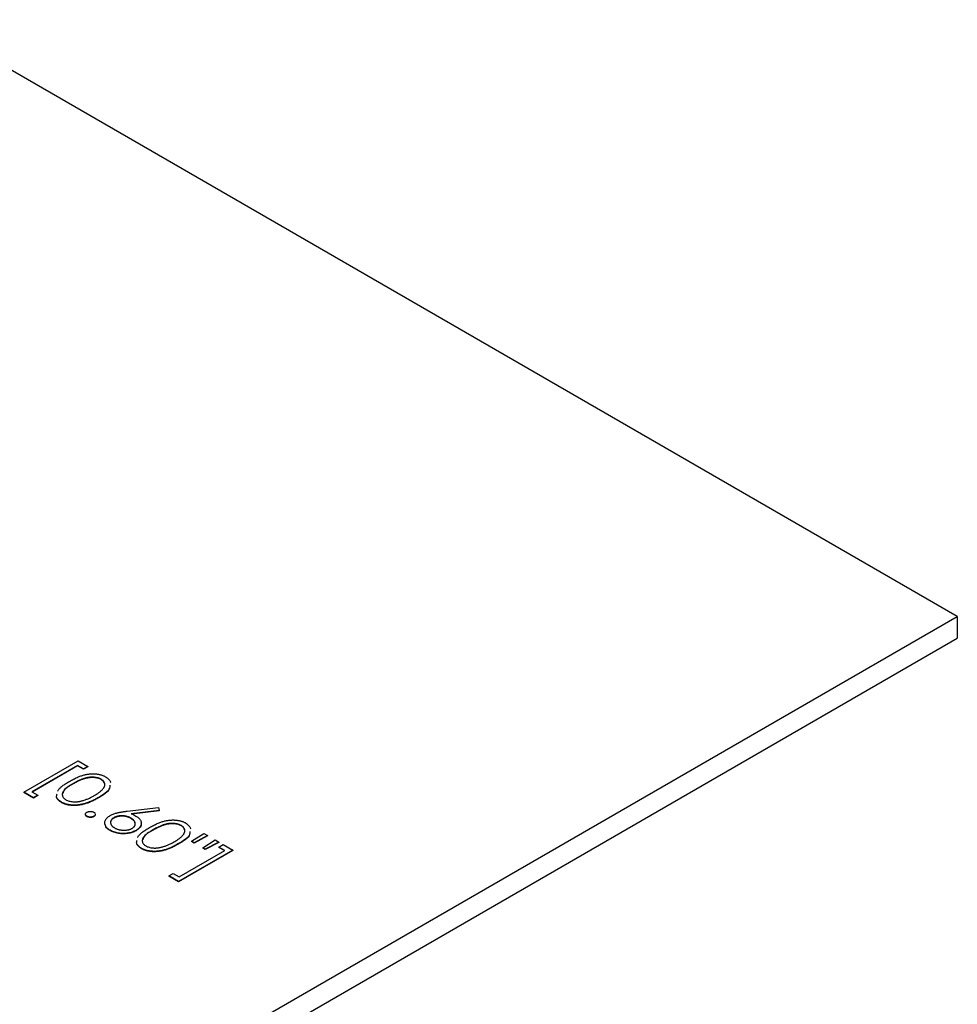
# Model space of a CAD drawing. Header units: millimetres. Extents: x 0 to 1576, y 0 to 1348.
# Tile 46 of 46: x 1407 to 1463, y 1125 to 1184. Entities that reach past the tile are written whole.
import ezdxf

# ---------------------------------------------------------------- set-up
doc = ezdxf.new("R2010")
doc.units = ezdxf.units.MM
doc.linetypes.add('SLD-Solid', pattern=[0])
doc.layers.add('SLD-0', color=179, linetype='SLD-Solid')

msp = doc.modelspace()

# ---------------------------------------------------------------- linework, layer by layer
at = {"layer": 'SLD-0', "color": 7, "linetype": 'SLD-Solid', "lineweight": 25}
for p, q in [((1462.874, 1148.266), (1401.808, 1183.519)), ((1290.453, 1048.73), (1462.874, 1148.266)), ((1462.874, 1148.266), (1462.874, 1146.972)), ((1290.453, 1047.436), (1462.874, 1146.972)), ((1407.731, 1137.879), (1410.936, 1139.729)), ((1410.936, 1139.729), (1411.507, 1139.4)), ((1410.904, 1139.455), (1408.207, 1137.898)), ((1410.904, 1139.434), (1408.225, 1137.887)), ((1411.253, 1139.253), (1410.904, 1139.455)), ((1410.904, 1139.455), (1410.904, 1139.434)), ((1411.253, 1139.232), (1410.904, 1139.434)), ((1411.507, 1139.4), (1411.253, 1139.253)), ((1411.507, 1139.379), (1411.253, 1139.232)), ((1411.253, 1139.253), (1411.253, 1139.232)), ((1411.507, 1139.4), (1411.507, 1139.379)), ((1410.65, 1138.392), (1410.65, 1138.372)), ((1412.31, 1138.643), (1412.31, 1138.622)), ((1407.731, 1137.879), (1407.731, 1137.859)), ((1408.302, 1137.55), (1407.731, 1137.879)), ((1408.302, 1137.529), (1407.731, 1137.859)), ((1408.207, 1137.898), (1408.556, 1137.696)), ((1408.556, 1137.696), (1408.302, 1137.55)), ((1408.556, 1137.676), (1408.302, 1137.529)), ((1408.302, 1137.55), (1408.302, 1137.529)), ((1408.556, 1137.696), (1408.556, 1137.676)), ((1409.955, 1137.292), (1409.955, 1137.271)), ((1412.109, 1137.549), (1412.109, 1137.528)), ((1413.827, 1136.756), (1415.695, 1136.982)), ((1415.732, 1136.806), (1414.078, 1136.606)), ((1415.732, 1136.785), (1414.115, 1136.59)), ((1415.695, 1136.982), (1415.732, 1136.806)), ((1415.732, 1136.806), (1415.732, 1136.785)), ((1411.459, 1136.46), (1411.459, 1136.439)), ((1411.872, 1136.46), (1411.872, 1136.439)), ((1413.045, 1136.368), (1413.045, 1136.347)), ((1414.058, 1136.352), (1414.058, 1136.331)), ((1412.828, 1135.633), (1412.828, 1135.613)), ((1414.359, 1135.624), (1414.359, 1135.604)), ((1415.378, 1135.663), (1415.378, 1135.642)), ((1417.038, 1135.914), (1417.038, 1135.893)), ((1417.632, 1134.985), (1418.361, 1135.443)), ((1417.788, 1134.895), (1417.632, 1134.985)), ((1417.632, 1134.985), (1417.632, 1134.964)), ((1417.788, 1134.874), (1417.632, 1134.964)), ((1418.583, 1135.315), (1417.788, 1134.895)), ((1418.583, 1135.294), (1417.788, 1134.874)), ((1418.299, 1134.6), (1419.027, 1135.059)), ((1418.361, 1135.443), (1418.583, 1135.315)), ((1419.249, 1134.93), (1418.453, 1134.511)), ((1419.249, 1134.91), (1418.453, 1134.49)), ((1418.583, 1135.315), (1418.583, 1135.294)), ((1419.027, 1135.059), (1419.249, 1134.93)), ((1419.249, 1134.93), (1419.249, 1134.91)), ((1414.682, 1134.563), (1414.682, 1134.542)), ((1416.837, 1134.82), (1416.837, 1134.799)), ((1420.074, 1134.454), (1416.869, 1132.604)), ((1420.074, 1134.433), (1416.869, 1132.583)), ((1416.901, 1132.879), (1419.598, 1134.436)), ((1417.788, 1134.895), (1417.788, 1134.874)), ((1418.453, 1134.511), (1418.299, 1134.6)), ((1418.299, 1134.6), (1418.299, 1134.579)), ((1418.453, 1134.49), (1418.299, 1134.579)), ((1418.453, 1134.511), (1418.453, 1134.49)), ((1419.249, 1134.637), (1419.503, 1134.784)), ((1419.598, 1134.436), (1419.249, 1134.637)), ((1419.249, 1134.637), (1419.249, 1134.617)), ((1419.58, 1134.426), (1419.249, 1134.617)), ((1419.503, 1134.784), (1420.074, 1134.454)), ((1420.074, 1134.454), (1420.074, 1134.433)), ((1416.298, 1132.934), (1416.552, 1133.08)), ((1416.869, 1132.604), (1416.298, 1132.934)), ((1416.298, 1132.934), (1416.298, 1132.913)), ((1416.869, 1132.583), (1416.298, 1132.913)), ((1416.552, 1133.08), (1416.901, 1132.879)), ((1416.869, 1132.604), (1416.869, 1132.583))]:
    msp.add_line(p, q, dxfattribs=at)
for points, knots in [([(1410.427, 1138.52), (1410.467, 1138.543), (1410.545, 1138.587), (1410.662, 1138.649), (1410.776, 1138.705), (1410.885, 1138.755), (1410.991, 1138.8), (1411.094, 1138.838), (1411.192, 1138.87), (1411.288, 1138.897), (1411.381, 1138.919), (1411.472, 1138.937), (1411.562, 1138.95), (1411.651, 1138.961), (1411.738, 1138.967), (1411.823, 1138.969), (1411.908, 1138.967), (1411.991, 1138.961), (1412.072, 1138.952), (1412.15, 1138.939), (1412.225, 1138.924), (1412.298, 1138.904), (1412.368, 1138.882), (1412.434, 1138.856), (1412.498, 1138.827), (1412.537, 1138.805), (1412.557, 1138.794)], [0, 0, 0, 0, 0.068595, 0.133246, 0.194313, 0.251279, 0.304513, 0.354235, 0.400481, 0.443411, 0.484015, 0.523252, 0.561042, 0.5979, 0.633518, 0.668314, 0.702496, 0.736685, 0.770293, 0.803437, 0.835913, 0.86846, 0.900847, 0.933467, 0.966258, 1, 1, 1, 1]), ([(1409.726, 1137.947), (1409.73, 1137.954), (1409.746, 1137.979), (1409.776, 1138.023), (1409.823, 1138.079), (1409.879, 1138.136), (1409.946, 1138.195), (1410.023, 1138.257), (1410.109, 1138.32), (1410.205, 1138.385), (1410.312, 1138.453), (1410.388, 1138.497), (1410.427, 1138.52)], [0.5, 0.5, 0.5, 0.5, 0.5153807, 0.5564135, 0.5997648, 0.6464242, 0.6964314, 0.7497815, 0.8065733, 0.8674355, 0.9318868, 1, 1, 1, 1]), ([(1410.65, 1138.392), (1410.617, 1138.373), (1410.553, 1138.336), (1410.464, 1138.28), (1410.383, 1138.226), (1410.31, 1138.175), (1410.247, 1138.126), (1410.191, 1138.079), (1410.144, 1138.034), (1410.106, 1137.992), (1410.075, 1137.95), (1410.05, 1137.91), (1410.029, 1137.87), (1410.014, 1137.83), (1410.006, 1137.791), (1410.001, 1137.753), (1410.004, 1137.715), (1410.013, 1137.666), (1410.035, 1137.607), (1410.079, 1137.543), (1410.138, 1137.484), (1410.19, 1137.451), (1410.216, 1137.434)], [0, 0, 0, 0, 0.072951, 0.141584, 0.205926, 0.265301, 0.320597, 0.371817, 0.41879, 0.461699, 0.502134, 0.540804, 0.578181, 0.614297, 0.649678, 0.684299, 0.718359, 0.752081, 0.817652, 0.879722, 0.939966, 1, 1, 1, 1]), ([(1412.31, 1138.643), (1412.281, 1138.658), (1412.224, 1138.688), (1412.122, 1138.723), (1412.01, 1138.747), (1411.909, 1138.761), (1411.825, 1138.766), (1411.759, 1138.767), (1411.693, 1138.765), (1411.626, 1138.759), (1411.558, 1138.751), (1411.488, 1138.74), (1411.418, 1138.725), (1411.346, 1138.707), (1411.272, 1138.685), (1411.195, 1138.658), (1411.113, 1138.626), (1411.028, 1138.589), (1410.939, 1138.547), (1410.846, 1138.5), (1410.748, 1138.449), (1410.684, 1138.411), (1410.65, 1138.392)], [0, 0, 0, 0, 0.0603866, 0.1208832, 0.1827546, 0.247811, 0.2812991, 0.3150876, 0.3497024, 0.3848566, 0.4209662, 0.4585112, 0.4971747, 0.537602, 0.580503, 0.6274675, 0.6783882, 0.7339832, 0.7937467, 0.8577137, 0.9266979, 1, 1, 1, 1]), ([(1412.31, 1138.622), (1412.281, 1138.637), (1412.224, 1138.667), (1412.122, 1138.702), (1412.01, 1138.727), (1411.909, 1138.74), (1411.825, 1138.746), (1411.759, 1138.746), (1411.693, 1138.744), (1411.626, 1138.739), (1411.558, 1138.73), (1411.488, 1138.719), (1411.418, 1138.704), (1411.346, 1138.686), (1411.272, 1138.664), (1411.195, 1138.637), (1411.113, 1138.606), (1411.028, 1138.568), (1410.939, 1138.526), (1410.846, 1138.479), (1410.748, 1138.428), (1410.684, 1138.391), (1410.65, 1138.372)], [0, 0, 0, 0, 0.0603866, 0.1208832, 0.1827546, 0.247811, 0.2812991, 0.3150876, 0.3497024, 0.3848566, 0.4209662, 0.4585112, 0.4971747, 0.537602, 0.580503, 0.6274675, 0.6783882, 0.7339832, 0.7937467, 0.8577137, 0.9266979, 1, 1, 1, 1]), ([(1411.888, 1137.678), (1411.917, 1137.695), (1411.975, 1137.729), (1412.057, 1137.78), (1412.13, 1137.831), (1412.199, 1137.881), (1412.259, 1137.93), (1412.315, 1137.977), (1412.361, 1138.025), (1412.403, 1138.071), (1412.438, 1138.116), (1412.466, 1138.16), (1412.489, 1138.203), (1412.506, 1138.245), (1412.518, 1138.285), (1412.522, 1138.325), (1412.521, 1138.364), (1412.512, 1138.413), (1412.488, 1138.471), (1412.447, 1138.536), (1412.387, 1138.594), (1412.336, 1138.627), (1412.31, 1138.643)], [0, 0, 0, 0, 0.065681, 0.128486, 0.188175, 0.245106, 0.299448, 0.350823, 0.399942, 0.446672, 0.491255, 0.533376, 0.573853, 0.612526, 0.649597, 0.685532, 0.720106, 0.753838, 0.818925, 0.880493, 0.940311, 1, 1, 1, 1]), ([(1412.506, 1138.392), (1412.492, 1138.432), (1412.46, 1138.519), (1412.362, 1138.586), (1412.31, 1138.622)], [0, 0, 0, 0, 0.468825, 1, 1, 1, 1]), ([(1412.557, 1138.794), (1412.621, 1138.748), (1412.749, 1138.658), (1412.857, 1138.529), (1412.842, 1138.456), (1412.839, 1138.441)], [0, 0, 0, 0, 0.4453038, 0.890596, 1, 1, 1, 1]), ([(1410.65, 1138.372), (1410.4, 1138.239), (1410.089, 1138.073), (1410.052, 1137.843), (1410.044, 1137.797)], [0, 0, 0, 0, 0.803394, 1, 1, 1, 1]), ([(1412.82, 1138.294), (1412.817, 1138.239), (1412.801, 1137.946), (1412.42, 1137.727), (1412.109, 1137.549)], [0, 0, 0, 0, 0.186289, 1, 1, 1, 1]), ([(1412.82, 1138.273), (1412.817, 1138.219), (1412.801, 1137.926), (1412.42, 1137.707), (1412.109, 1137.528)], [0, 0, 0, 0, 0.186289, 1, 1, 1, 1]), ([(1409.955, 1137.292), (1409.89, 1137.337), (1409.759, 1137.427), (1409.641, 1137.601), (1409.68, 1137.721), (1409.7, 1137.783)], [0, 0, 0, 0, 0.328426, 0.656822, 1, 1, 1, 1]), ([(1409.955, 1137.271), (1409.891, 1137.316), (1409.764, 1137.406), (1409.659, 1137.532), (1409.674, 1137.603), (1409.677, 1137.615)], [0, 0, 0, 0, 0.452846, 0.905651, 1, 1, 1, 1]), ([(1412.109, 1137.549), (1412.071, 1137.528), (1411.996, 1137.486), (1411.883, 1137.426), (1411.772, 1137.372), (1411.665, 1137.324), (1411.559, 1137.281), (1411.456, 1137.244), (1411.356, 1137.211), (1411.257, 1137.185), (1411.16, 1137.163), (1411.066, 1137.145), (1410.973, 1137.131), (1410.881, 1137.121), (1410.791, 1137.115), (1410.702, 1137.113), (1410.616, 1137.115), (1410.531, 1137.121), (1410.448, 1137.131), (1410.368, 1137.143), (1410.292, 1137.16), (1410.218, 1137.18), (1410.147, 1137.203), (1410.08, 1137.229), (1410.015, 1137.258), (1409.975, 1137.281), (1409.955, 1137.292)], [0, 0, 0, 0, 0.065063, 0.126773, 0.185516, 0.240765, 0.29298, 0.34225, 0.388919, 0.432776, 0.474628, 0.514775, 0.553606, 0.591426, 0.628028, 0.663804, 0.698984, 0.733591, 0.767628, 0.801208, 0.834264, 0.866981, 0.89972, 0.932702, 0.966176, 1, 1, 1, 1]), ([(1412.109, 1137.528), (1412.071, 1137.507), (1411.996, 1137.465), (1411.883, 1137.405), (1411.772, 1137.352), (1411.665, 1137.303), (1411.559, 1137.26), (1411.456, 1137.223), (1411.356, 1137.19), (1411.257, 1137.164), (1411.16, 1137.142), (1411.066, 1137.124), (1410.973, 1137.11), (1410.881, 1137.1), (1410.791, 1137.094), (1410.702, 1137.092), (1410.616, 1137.094), (1410.531, 1137.1), (1410.448, 1137.11), (1410.368, 1137.123), (1410.292, 1137.14), (1410.218, 1137.159), (1410.147, 1137.182), (1410.08, 1137.209), (1410.015, 1137.238), (1409.975, 1137.26), (1409.955, 1137.271)], [0, 0, 0, 0, 0.065063, 0.126773, 0.185516, 0.240765, 0.29298, 0.34225, 0.388919, 0.432776, 0.474628, 0.514775, 0.553606, 0.591426, 0.628028, 0.663804, 0.698984, 0.733591, 0.767628, 0.801208, 0.834264, 0.866981, 0.89972, 0.932702, 0.966176, 1, 1, 1, 1]), ([(1410.216, 1137.434), (1410.245, 1137.419), (1410.302, 1137.389), (1410.403, 1137.355), (1410.514, 1137.329), (1410.614, 1137.316), (1410.697, 1137.311), (1410.762, 1137.31), (1410.827, 1137.313), (1410.894, 1137.318), (1410.963, 1137.327), (1411.032, 1137.339), (1411.102, 1137.354), (1411.148, 1137.367), (1411.172, 1137.373)], [0, 0, 0, 0, 0.112813, 0.225394, 0.339595, 0.459675, 0.521735, 0.583926, 0.648174, 0.713881, 0.781004, 0.851451, 0.924051, 1, 1, 1, 1]), ([(1411.172, 1137.373), (1411.201, 1137.381), (1411.261, 1137.398), (1411.351, 1137.427), (1411.439, 1137.461), (1411.529, 1137.496), (1411.618, 1137.537), (1411.708, 1137.58), (1411.799, 1137.627), (1411.858, 1137.661), (1411.888, 1137.678)], [0, 0, 0, 0, 0.110588, 0.224542, 0.342503, 0.464324, 0.590756, 0.722227, 0.858843, 1, 1, 1, 1]), ([(1411.459, 1136.46), (1411.446, 1136.468), (1411.421, 1136.485), (1411.394, 1136.514), (1411.378, 1136.546), (1411.372, 1136.579), (1411.378, 1136.612), (1411.394, 1136.644), (1411.421, 1136.673), (1411.447, 1136.69), (1411.459, 1136.698)], [0, 0, 0, 0, 0.1277566, 0.2494144, 0.3727965, 0.5001113, 0.6286099, 0.7506434, 0.8737684, 1, 1, 1, 1]), ([(1411.459, 1136.698), (1411.474, 1136.706), (1411.503, 1136.721), (1411.554, 1136.736), (1411.609, 1136.746), (1411.666, 1136.749), (1411.724, 1136.746), (1411.779, 1136.736), (1411.829, 1136.72), (1411.857, 1136.706), (1411.872, 1136.698)], [0, 0, 0, 0, 0.129097, 0.252046, 0.373905, 0.501038, 0.628171, 0.751376, 0.872426, 1, 1, 1, 1]), ([(1411.872, 1136.698), (1411.885, 1136.69), (1411.91, 1136.673), (1411.931, 1136.651), (1411.94, 1136.639), (1411.941, 1136.636)], [0, 0, 0, 0, 0.1275189, 0.2499859, 0.28, 0.28, 0.28, 0.28]), ([(1412.832, 1136.501), (1412.858, 1136.515), (1412.912, 1136.544), (1413.003, 1136.583), (1413.102, 1136.619), (1413.192, 1136.646), (1413.271, 1136.665), (1413.335, 1136.68), (1413.405, 1136.693), (1413.479, 1136.708), (1413.559, 1136.72), (1413.644, 1136.733), (1413.734, 1136.745), (1413.796, 1136.753), (1413.827, 1136.756)], [0, 0, 0, 0, 0.097818, 0.199726, 0.305276, 0.415811, 0.474472, 0.537274, 0.603657, 0.674299, 0.749834, 0.828598, 0.912378, 1, 1, 1, 1]), ([(1411.459, 1136.439), (1411.431, 1136.459), (1411.387, 1136.488), (1411.384, 1136.526), (1411.383, 1136.539)], [0, 0, 0, 0, 0.6595438, 1, 1, 1, 1]), ([(1411.872, 1136.46), (1411.857, 1136.453), (1411.829, 1136.438), (1411.779, 1136.422), (1411.724, 1136.413), (1411.666, 1136.41), (1411.608, 1136.413), (1411.553, 1136.422), (1411.503, 1136.438), (1411.474, 1136.452), (1411.459, 1136.46)], [0, 0, 0, 0, 0.126178, 0.248821, 0.37154, 0.499984, 0.627244, 0.749226, 0.872298, 1, 1, 1, 1]), ([(1411.872, 1136.439), (1411.857, 1136.432), (1411.829, 1136.417), (1411.779, 1136.401), (1411.724, 1136.392), (1411.666, 1136.389), (1411.608, 1136.392), (1411.553, 1136.401), (1411.503, 1136.417), (1411.474, 1136.432), (1411.459, 1136.439)], [0, 0, 0, 0, 0.126178, 0.248821, 0.37154, 0.499984, 0.627244, 0.749226, 0.872298, 1, 1, 1, 1]), ([(1411.949, 1136.598), (1411.953, 1136.586), (1411.962, 1136.556), (1411.937, 1136.505), (1411.894, 1136.475), (1411.872, 1136.46)], [0, 0, 0, 0, 0.233287, 0.616416, 1, 1, 1, 1]), ([(1411.949, 1136.577), (1411.953, 1136.566), (1411.962, 1136.535), (1411.937, 1136.484), (1411.894, 1136.454), (1411.872, 1136.439)], [0, 0, 0, 0, 0.233287, 0.616416, 1, 1, 1, 1]), ([(1412.828, 1135.633), (1412.796, 1135.653), (1412.732, 1135.693), (1412.654, 1135.76), (1412.591, 1135.831), (1412.545, 1135.907), (1412.517, 1135.986), (1412.508, 1136.065), (1412.518, 1136.146), (1412.548, 1136.225), (1412.595, 1136.302), (1412.657, 1136.374), (1412.736, 1136.441), (1412.8, 1136.481), (1412.832, 1136.501)], [0, 0, 0, 0, 0.084335, 0.167052, 0.249566, 0.33274, 0.415915, 0.497828, 0.580373, 0.6646, 0.749467, 0.83251, 0.915639, 1, 1, 1, 1]), ([(1413.045, 1136.368), (1413.029, 1136.358), (1412.997, 1136.338), (1412.956, 1136.306), (1412.922, 1136.272), (1412.895, 1136.236), (1412.874, 1136.199), (1412.862, 1136.16), (1412.853, 1136.119), (1412.855, 1136.076), (1412.861, 1136.034), (1412.875, 1135.992), (1412.894, 1135.952), (1412.922, 1135.913), (1412.954, 1135.876), (1412.994, 1135.84), (1413.041, 1135.805), (1413.076, 1135.784), (1413.094, 1135.773)], [0, 0, 0, 0, 0.0618417, 0.1212624, 0.1807459, 0.2392309, 0.2983076, 0.3581828, 0.4203592, 0.4847924, 0.5499385, 0.6137183, 0.6766807, 0.7391542, 0.8021997, 0.8667402, 0.9320497, 1, 1, 1, 1]), ([(1413.045, 1136.347), (1412.97, 1136.298), (1412.88, 1136.24), (1412.878, 1136.166), (1412.878, 1136.154)], [0, 0, 0, 0, 0.8359179, 1, 1, 1, 1]), ([(1414.058, 1136.352), (1414.038, 1136.363), (1414, 1136.383), (1413.94, 1136.411), (1413.877, 1136.434), (1413.813, 1136.453), (1413.747, 1136.468), (1413.679, 1136.478), (1413.609, 1136.484), (1413.539, 1136.487), (1413.468, 1136.485), (1413.4, 1136.479), (1413.334, 1136.47), (1413.27, 1136.457), (1413.21, 1136.44), (1413.152, 1136.42), (1413.096, 1136.396), (1413.062, 1136.377), (1413.045, 1136.368)], [0, 0, 0, 0, 0.070599, 0.137901, 0.203196, 0.26679, 0.329106, 0.390654, 0.452653, 0.515748, 0.577926, 0.63893, 0.698351, 0.757296, 0.816394, 0.876267, 0.936817, 1, 1, 1, 1]), ([(1414.058, 1136.331), (1414.038, 1136.342), (1414, 1136.362), (1413.94, 1136.39), (1413.877, 1136.413), (1413.813, 1136.432), (1413.747, 1136.447), (1413.679, 1136.457), (1413.609, 1136.464), (1413.539, 1136.466), (1413.468, 1136.464), (1413.4, 1136.458), (1413.334, 1136.449), (1413.27, 1136.436), (1413.21, 1136.42), (1413.152, 1136.399), (1413.096, 1136.375), (1413.062, 1136.356), (1413.045, 1136.347)], [0, 0, 0, 0, 0.070599, 0.137901, 0.203196, 0.26679, 0.329106, 0.390654, 0.452653, 0.515748, 0.577926, 0.63893, 0.698351, 0.757296, 0.816394, 0.876267, 0.936817, 1, 1, 1, 1]), ([(1414.124, 1135.745), (1414.14, 1135.755), (1414.173, 1135.775), (1414.213, 1135.808), (1414.247, 1135.842), (1414.274, 1135.878), (1414.294, 1135.916), (1414.306, 1135.956), (1414.312, 1135.998), (1414.31, 1136.041), (1414.302, 1136.085), (1414.287, 1136.127), (1414.266, 1136.168), (1414.238, 1136.208), (1414.202, 1136.246), (1414.161, 1136.283), (1414.112, 1136.319), (1414.076, 1136.341), (1414.058, 1136.352)], [0, 0, 0, 0, 0.061138, 0.119994, 0.178225, 0.236256, 0.294929, 0.354716, 0.41673, 0.480664, 0.545832, 0.609758, 0.672971, 0.736017, 0.799839, 0.864775, 0.931088, 1, 1, 1, 1]), ([(1414.297, 1136.064), (1414.298, 1136.067), (1414.301, 1136.119), (1414.221, 1136.218), (1414.112, 1136.294), (1414.058, 1136.331)], [0, 0, 0, 0, 0.032278, 0.515799, 1, 1, 1, 1]), ([(1414.078, 1136.606), (1414.129, 1136.585), (1414.227, 1136.544), (1414.315, 1136.495), (1414.358, 1136.472)], [0, 0, 0, 0, 0.5126593, 1, 1, 1, 1]), ([(1414.358, 1136.472), (1414.383, 1136.457), (1414.431, 1136.427), (1414.493, 1136.379), (1414.547, 1136.33), (1414.59, 1136.278), (1414.624, 1136.224), (1414.649, 1136.167), (1414.663, 1136.109), (1414.669, 1136.049), (1414.664, 1135.989), (1414.651, 1135.93), (1414.627, 1135.874), (1414.593, 1135.82), (1414.549, 1135.767), (1414.496, 1135.717), (1414.432, 1135.669), (1414.384, 1135.639), (1414.359, 1135.624)], [0, 0, 0, 0, 0.065231, 0.128405, 0.190067, 0.250943, 0.311546, 0.372863, 0.435024, 0.499072, 0.563091, 0.62551, 0.68668, 0.747283, 0.808563, 0.870742, 0.934341, 1, 1, 1, 1]), ([(1414.635, 1136.097), (1414.649, 1136.055), (1414.686, 1135.945), (1414.589, 1135.763), (1414.436, 1135.657), (1414.359, 1135.604)], [0, 0, 0, 0, 0.2351715, 0.6173493, 1, 1, 1, 1]), ([(1415.155, 1135.791), (1415.195, 1135.814), (1415.272, 1135.858), (1415.39, 1135.92), (1415.503, 1135.976), (1415.613, 1136.026), (1415.718, 1136.071), (1415.821, 1136.109), (1415.92, 1136.141), (1416.015, 1136.168), (1416.108, 1136.19), (1416.199, 1136.208), (1416.29, 1136.221), (1416.378, 1136.232), (1416.465, 1136.237), (1416.551, 1136.24), (1416.635, 1136.238), (1416.718, 1136.232), (1416.799, 1136.223), (1416.877, 1136.21), (1416.953, 1136.194), (1417.025, 1136.175), (1417.095, 1136.152), (1417.161, 1136.127), (1417.225, 1136.098), (1417.264, 1136.076), (1417.284, 1136.065)], [0, 0, 0, 0, 0.068595, 0.133246, 0.194313, 0.251279, 0.304513, 0.354235, 0.400481, 0.443411, 0.484015, 0.523252, 0.561042, 0.5979, 0.633518, 0.668314, 0.702496, 0.736685, 0.770293, 0.803437, 0.835913, 0.86846, 0.900847, 0.933467, 0.966258, 1, 1, 1, 1]), ([(1417.284, 1136.065), (1417.349, 1136.019), (1417.477, 1135.928), (1417.584, 1135.8), (1417.57, 1135.726), (1417.567, 1135.712)], [0, 0, 0, 0, 0.445304, 0.890596, 1, 1, 1, 1]), ([(1412.828, 1135.613), (1412.722, 1135.683), (1412.564, 1135.789), (1412.551, 1135.926), (1412.546, 1135.971)], [0, 0, 0, 0, 0.667464, 1, 1, 1, 1]), ([(1414.359, 1135.624), (1414.324, 1135.605), (1414.253, 1135.567), (1414.134, 1135.521), (1414.009, 1135.484), (1413.877, 1135.458), (1413.741, 1135.442), (1413.602, 1135.439), (1413.461, 1135.445), (1413.321, 1135.464), (1413.184, 1135.491), (1413.055, 1135.529), (1412.935, 1135.576), (1412.864, 1135.614), (1412.828, 1135.633)], [0, 0, 0, 0, 0.085948, 0.169125, 0.250399, 0.33229, 0.413364, 0.494172, 0.576022, 0.660757, 0.745783, 0.830044, 0.914028, 1, 1, 1, 1]), ([(1414.359, 1135.604), (1414.324, 1135.584), (1414.253, 1135.546), (1414.134, 1135.5), (1414.009, 1135.463), (1413.877, 1135.438), (1413.741, 1135.422), (1413.602, 1135.418), (1413.461, 1135.424), (1413.321, 1135.443), (1413.184, 1135.471), (1413.055, 1135.508), (1412.935, 1135.555), (1412.864, 1135.593), (1412.828, 1135.613)], [0, 0, 0, 0, 0.085948, 0.169125, 0.250399, 0.33229, 0.413364, 0.494172, 0.576022, 0.660757, 0.745783, 0.830044, 0.914028, 1, 1, 1, 1]), ([(1413.094, 1135.773), (1413.112, 1135.763), (1413.149, 1135.743), (1413.209, 1135.716), (1413.271, 1135.693), (1413.336, 1135.674), (1413.403, 1135.658), (1413.473, 1135.647), (1413.545, 1135.639), (1413.618, 1135.635), (1413.692, 1135.635), (1413.763, 1135.639), (1413.831, 1135.647), (1413.896, 1135.658), (1413.958, 1135.674), (1414.017, 1135.694), (1414.073, 1135.717), (1414.107, 1135.736), (1414.124, 1135.745)], [0, 0, 0, 0, 0.067962, 0.133283, 0.197835, 0.260892, 0.323377, 0.38635, 0.449638, 0.514795, 0.57924, 0.641814, 0.701359, 0.760727, 0.819222, 0.878716, 0.938147, 1, 1, 1, 1]), ([(1414.454, 1135.218), (1414.458, 1135.225), (1414.473, 1135.25), (1414.504, 1135.294), (1414.55, 1135.349), (1414.606, 1135.407), (1414.674, 1135.466), (1414.75, 1135.527), (1414.836, 1135.591), (1414.933, 1135.656), (1415.04, 1135.723), (1415.116, 1135.768), (1415.155, 1135.791)], [0.5, 0.5, 0.5, 0.5, 0.5153807, 0.5564135, 0.5997648, 0.6464242, 0.6964314, 0.7497815, 0.8065733, 0.8674355, 0.9318868, 1, 1, 1, 1]), ([(1415.378, 1135.663), (1415.345, 1135.644), (1415.281, 1135.607), (1415.192, 1135.551), (1415.111, 1135.497), (1415.038, 1135.446), (1414.975, 1135.397), (1414.919, 1135.35), (1414.872, 1135.305), (1414.833, 1135.262), (1414.803, 1135.221), (1414.777, 1135.18), (1414.757, 1135.141), (1414.742, 1135.101), (1414.733, 1135.062), (1414.729, 1135.024), (1414.731, 1134.986), (1414.74, 1134.937), (1414.763, 1134.878), (1414.807, 1134.813), (1414.866, 1134.754), (1414.918, 1134.721), (1414.944, 1134.705)], [0, 0, 0, 0, 0.072951, 0.141584, 0.205926, 0.265301, 0.320597, 0.371817, 0.41879, 0.461699, 0.502134, 0.540804, 0.578181, 0.614297, 0.649678, 0.684299, 0.718359, 0.752081, 0.817652, 0.879722, 0.939966, 1, 1, 1, 1]), ([(1415.378, 1135.642), (1415.128, 1135.51), (1414.816, 1135.344), (1414.779, 1135.113), (1414.772, 1135.068)], [0, 0, 0, 0, 0.803394, 1, 1, 1, 1]), ([(1417.038, 1135.914), (1417.009, 1135.929), (1416.951, 1135.959), (1416.85, 1135.994), (1416.737, 1136.018), (1416.637, 1136.031), (1416.552, 1136.037), (1416.487, 1136.038), (1416.421, 1136.036), (1416.353, 1136.03), (1416.285, 1136.022), (1416.216, 1136.01), (1416.146, 1135.996), (1416.074, 1135.978), (1415.999, 1135.956), (1415.922, 1135.928), (1415.84, 1135.897), (1415.756, 1135.86), (1415.666, 1135.818), (1415.574, 1135.771), (1415.476, 1135.719), (1415.411, 1135.682), (1415.378, 1135.663)], [0, 0, 0, 0, 0.0603866, 0.1208832, 0.1827546, 0.247811, 0.2812991, 0.3150876, 0.3497024, 0.3848566, 0.4209662, 0.4585112, 0.4971747, 0.537602, 0.580503, 0.6274675, 0.6783882, 0.7339832, 0.7937467, 0.8577137, 0.9266979, 1, 1, 1, 1]), ([(1417.038, 1135.893), (1417.009, 1135.908), (1416.951, 1135.938), (1416.85, 1135.973), (1416.737, 1135.997), (1416.637, 1136.011), (1416.552, 1136.017), (1416.487, 1136.017), (1416.421, 1136.015), (1416.353, 1136.009), (1416.285, 1136.001), (1416.216, 1135.99), (1416.146, 1135.975), (1416.074, 1135.957), (1415.999, 1135.935), (1415.922, 1135.908), (1415.84, 1135.876), (1415.756, 1135.839), (1415.666, 1135.797), (1415.574, 1135.75), (1415.476, 1135.699), (1415.411, 1135.662), (1415.378, 1135.642)], [0, 0, 0, 0, 0.0603866, 0.1208832, 0.1827546, 0.247811, 0.2812991, 0.3150876, 0.3497024, 0.3848566, 0.4209662, 0.4585112, 0.4971747, 0.537602, 0.580503, 0.6274675, 0.6783882, 0.7339832, 0.7937467, 0.8577137, 0.9266979, 1, 1, 1, 1]), ([(1416.615, 1134.949), (1416.645, 1134.966), (1416.702, 1135), (1416.785, 1135.051), (1416.858, 1135.102), (1416.927, 1135.151), (1416.987, 1135.2), (1417.043, 1135.248), (1417.089, 1135.295), (1417.131, 1135.341), (1417.165, 1135.386), (1417.194, 1135.431), (1417.217, 1135.473), (1417.234, 1135.515), (1417.245, 1135.556), (1417.249, 1135.596), (1417.249, 1135.635), (1417.239, 1135.684), (1417.216, 1135.742), (1417.174, 1135.806), (1417.115, 1135.864), (1417.063, 1135.897), (1417.038, 1135.914)], [0, 0, 0, 0, 0.065681, 0.128486, 0.188175, 0.245106, 0.299448, 0.350823, 0.399942, 0.446672, 0.491255, 0.533376, 0.573853, 0.612526, 0.649597, 0.685532, 0.720106, 0.753838, 0.818925, 0.880493, 0.940311, 1, 1, 1, 1]), ([(1417.547, 1135.565), (1417.545, 1135.51), (1417.529, 1135.217), (1417.147, 1134.998), (1416.837, 1134.82)], [0, 0, 0, 0, 0.186289, 1, 1, 1, 1]), ([(1417.547, 1135.544), (1417.545, 1135.489), (1417.529, 1135.196), (1417.147, 1134.977), (1416.837, 1134.799)], [0, 0, 0, 0, 0.186289, 1, 1, 1, 1]), ([(1417.234, 1135.663), (1417.219, 1135.703), (1417.188, 1135.789), (1417.09, 1135.857), (1417.038, 1135.893)], [0, 0, 0, 0, 0.468825, 1, 1, 1, 1]), ([(1414.682, 1134.563), (1414.617, 1134.608), (1414.487, 1134.698), (1414.369, 1134.872), (1414.408, 1134.992), (1414.428, 1135.053)], [0, 0, 0, 0, 0.328426, 0.656822, 1, 1, 1, 1]), ([(1415.9, 1134.644), (1415.929, 1134.652), (1415.989, 1134.669), (1416.078, 1134.698), (1416.167, 1134.731), (1416.256, 1134.767), (1416.345, 1134.808), (1416.436, 1134.851), (1416.526, 1134.898), (1416.585, 1134.932), (1416.615, 1134.949)], [0, 0, 0, 0, 0.110588, 0.224542, 0.342503, 0.464324, 0.590756, 0.722227, 0.858843, 1, 1, 1, 1]), ([(1414.682, 1134.542), (1414.619, 1134.587), (1414.492, 1134.677), (1414.386, 1134.803), (1414.402, 1134.874), (1414.404, 1134.886)], [0, 0, 0, 0, 0.452846, 0.905651, 1, 1, 1, 1]), ([(1416.837, 1134.82), (1416.798, 1134.798), (1416.724, 1134.756), (1416.611, 1134.697), (1416.5, 1134.643), (1416.393, 1134.594), (1416.287, 1134.552), (1416.183, 1134.515), (1416.083, 1134.482), (1415.984, 1134.455), (1415.888, 1134.434), (1415.793, 1134.416), (1415.7, 1134.402), (1415.609, 1134.392), (1415.519, 1134.385), (1415.43, 1134.384), (1415.343, 1134.386), (1415.258, 1134.392), (1415.176, 1134.402), (1415.096, 1134.414), (1415.02, 1134.431), (1414.946, 1134.45), (1414.875, 1134.473), (1414.808, 1134.5), (1414.742, 1134.529), (1414.702, 1134.551), (1414.682, 1134.563)], [0, 0, 0, 0, 0.065063, 0.126773, 0.185516, 0.240765, 0.29298, 0.34225, 0.388919, 0.432776, 0.474628, 0.514775, 0.553606, 0.591426, 0.628028, 0.663804, 0.698984, 0.733591, 0.767628, 0.801208, 0.834264, 0.866981, 0.89972, 0.932702, 0.966176, 1, 1, 1, 1]), ([(1416.837, 1134.799), (1416.798, 1134.778), (1416.724, 1134.736), (1416.611, 1134.676), (1416.5, 1134.623), (1416.393, 1134.574), (1416.287, 1134.531), (1416.183, 1134.494), (1416.083, 1134.461), (1415.984, 1134.435), (1415.888, 1134.413), (1415.793, 1134.395), (1415.7, 1134.381), (1415.609, 1134.371), (1415.519, 1134.365), (1415.43, 1134.363), (1415.343, 1134.365), (1415.258, 1134.371), (1415.176, 1134.381), (1415.096, 1134.393), (1415.02, 1134.41), (1414.946, 1134.43), (1414.875, 1134.453), (1414.808, 1134.479), (1414.742, 1134.508), (1414.702, 1134.531), (1414.682, 1134.542)], [0, 0, 0, 0, 0.065063, 0.126773, 0.185516, 0.240765, 0.29298, 0.34225, 0.388919, 0.432776, 0.474628, 0.514775, 0.553606, 0.591426, 0.628028, 0.663804, 0.698984, 0.733591, 0.767628, 0.801208, 0.834264, 0.866981, 0.89972, 0.932702, 0.966176, 1, 1, 1, 1]), ([(1414.944, 1134.705), (1414.972, 1134.69), (1415.029, 1134.659), (1415.131, 1134.626), (1415.242, 1134.6), (1415.341, 1134.587), (1415.425, 1134.582), (1415.489, 1134.581), (1415.555, 1134.584), (1415.622, 1134.589), (1415.69, 1134.598), (1415.759, 1134.61), (1415.83, 1134.625), (1415.876, 1134.637), (1415.9, 1134.644)], [0, 0, 0, 0, 0.112813, 0.225394, 0.339595, 0.459675, 0.521735, 0.583926, 0.648174, 0.713881, 0.781004, 0.851451, 0.924051, 1, 1, 1, 1])]:
    msp.add_open_spline(points, degree=3, knots=knots, dxfattribs=at)

doc.saveas('drawing.dxf')
